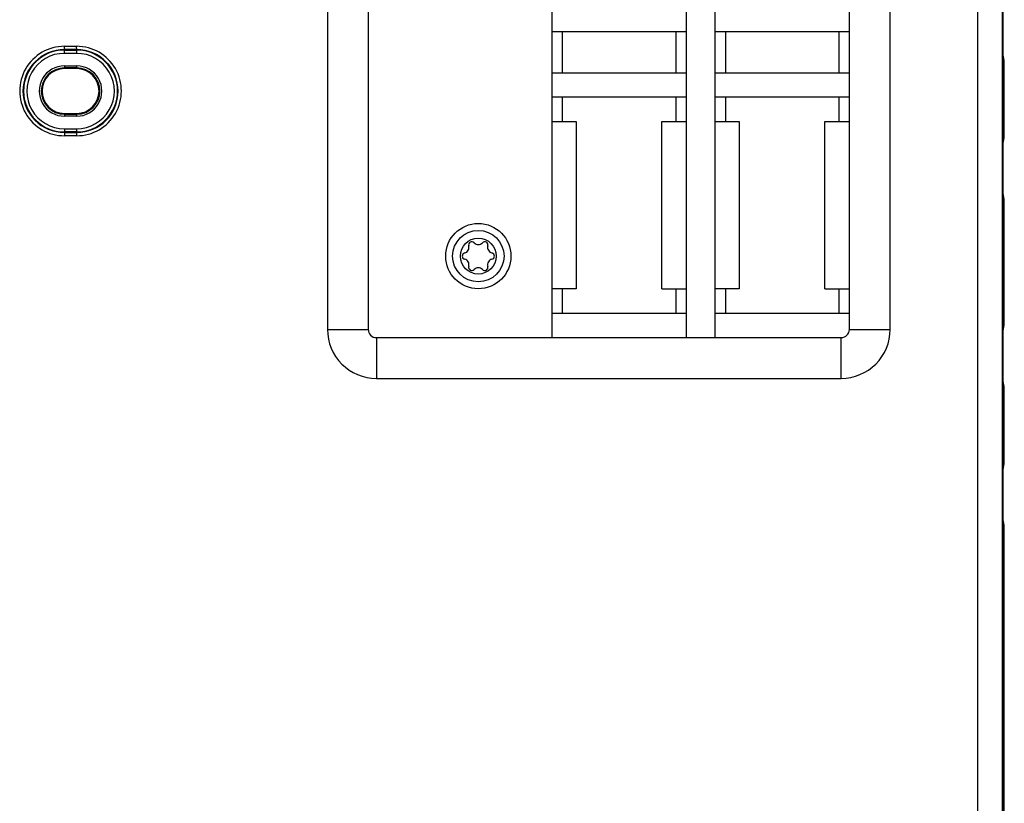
# Model space of a CAD drawing. Extents: x 0 to 594, y 0 to 420.
# Tile 9 of 157: x 233 to 257, y 47 to 66. Entities that reach past the tile are written whole.
import ezdxf

# ---------------------------------------------------------------- set-up
doc = ezdxf.new("R2010")
doc.units = 0
doc.header["$LTSCALE"] = 32.67
doc.layers.get('0').update_dxf_attribs({"linetype": 'CONTINUOUS'})

msp = doc.modelspace()

# ---------------------------------------------------------------- linework, layer by layer
at = {"color": 7, "linetype": 'CONTINUOUS'}
for p, q in [((256.703, 98.318), (256.703, 45.219)), ((256.714, 98.319), (256.714, 45.219)), ((256.103, 46.219), (256.103, 98.266)), ((245.654, 72.269), (245.654, 58.269)), ((248.954, 72.269), (248.954, 58.269)), ((249.654, 72.269), (249.654, 58.269)), ((240.154, 72.069), (240.154, 58.469)), ((241.154, 72.069), (241.154, 58.469)), ((252.954, 58.469), (252.954, 72.069)), ((253.954, 58.469), (253.954, 72.069)), ((248.954, 65.769), (245.654, 65.769)), ((245.914, 65.769), (245.914, 64.769)), ((248.694, 65.769), (248.694, 64.769)), ((252.954, 65.769), (249.654, 65.769)), ((249.914, 65.769), (249.914, 64.769)), ((252.694, 65.769), (252.694, 64.769)), ((233.704, 65.416), (234.004, 65.416)), ((233.704, 65.243), (233.704, 65.416)), ((234.004, 65.336), (233.704, 65.336)), ((233.704, 65.323), (234.004, 65.323)), ((234.004, 65.243), (233.704, 65.243)), ((256.754, 63.219), (256.754, 65.019)), ((233.704, 64.938), (234.004, 64.938)), ((233.704, 64.938), (233.704, 64.869)), ((234.004, 64.888), (233.704, 64.888)), ((234.004, 64.869), (233.704, 64.869)), ((234.004, 64.869), (234.004, 64.938)), ((245.654, 64.769), (248.954, 64.769)), ((249.654, 64.769), (252.954, 64.769)), ((248.954, 64.169), (245.654, 64.169)), ((245.914, 64.169), (245.914, 63.569)), ((248.694, 64.169), (248.694, 63.569)), ((252.954, 64.169), (249.654, 64.169)), ((249.914, 64.169), (249.914, 63.569)), ((252.694, 64.169), (252.694, 63.569)), ((233.704, 63.769), (234.004, 63.769)), ((233.704, 63.769), (233.704, 63.701)), ((233.704, 63.751), (234.004, 63.751)), ((234.004, 63.701), (234.004, 63.769)), ((234.004, 63.701), (233.704, 63.701)), ((245.654, 63.569), (246.254, 63.569)), ((246.254, 63.569), (246.254, 59.469)), ((248.354, 63.569), (248.954, 63.569)), ((248.354, 59.469), (248.354, 63.569)), ((249.654, 63.569), (250.254, 63.569)), ((250.254, 63.569), (250.254, 59.469)), ((252.354, 63.569), (252.954, 63.569)), ((252.354, 59.469), (252.354, 63.569)), ((233.704, 63.395), (234.004, 63.395)), ((234.004, 63.315), (233.704, 63.315)), ((233.704, 63.302), (234.004, 63.302)), ((234.004, 63.222), (234.004, 63.395)), ((234.004, 63.222), (233.704, 63.222)), ((256.754, 58.619), (256.754, 61.619)), ((246.254, 59.469), (245.654, 59.469)), ((245.914, 59.469), (245.914, 58.869)), ((248.354, 59.469), (248.954, 59.469)), ((248.694, 59.469), (248.694, 58.869)), ((250.254, 59.469), (249.654, 59.469)), ((249.914, 59.469), (249.914, 58.869)), ((252.354, 59.469), (252.954, 59.469)), ((252.694, 59.469), (252.694, 58.869)), ((245.654, 58.869), (248.954, 58.869)), ((249.654, 58.869), (252.954, 58.869)), ((240.154, 58.469), (241.154, 58.469)), ((252.954, 58.469), (253.954, 58.469)), ((241.354, 58.269), (252.754, 58.269)), ((241.354, 58.269), (241.354, 57.269)), ((252.754, 57.269), (252.754, 58.269)), ((241.354, 57.269), (252.754, 57.269)), ((256.754, 55.219), (256.754, 57.019)), ((256.754, 45.619), (256.754, 53.619))]:
    msp.add_line(p, q, dxfattribs=at)
for points in [[(234.004, 65.243), (234.004, 65.35), (234.003, 65.379), (234.004, 65.416)], [(233.704, 63.395), (233.704, 63.289), (233.704, 63.259), (233.704, 63.222)]]:
    msp.add_lwpolyline(points, dxfattribs=at)
for radius in [0.8, 0.63, 0.44]:
    msp.add_circle((243.854, 60.269), radius, dxfattribs=at)
for centre, radius, start, end in [((233.704, 64.319), 1.097, 89.9984, 270.0016), ((233.704, 64.319), 1.017, 90, 270), ((233.704, 64.319), 1.004, 90, 270), ((233.704, 64.319), 0.924, 90, 270.0019), ((234.004, 64.319), 1.097, 269.9984, 90.0016), ((234.004, 64.319), 1.017, 270, 90), ((234.004, 64.319), 1.004, 270, 90), ((234.004, 64.319), 0.924, 270, 90.0019), ((256.254, 65.019), 0.5, 0, 21.8963), ((233.704, 64.319), 0.618, 90, 270.003), ((233.704, 64.319), 0.568, 90, 270), ((233.704, 64.319), 0.55, 90, 270), ((234.004, 64.319), 0.618, 270, 90.003), ((234.004, 64.319), 0.568, 270, 90), ((234.004, 64.319), 0.55, 270, 90), ((256.254, 63.219), 0.5, 338.1034, 360), ((256.254, 61.619), 0.5, 0, 21.8963), ((243.696, 60.543), 0.079, 43.6336, 196.3664), ((244.012, 60.543), 0.079, 343.6336, 136.3664), ((243.486, 60.481), 0.139, 283.6336, 16.3664), ((243.854, 60.693), 0.139, 223.6336, 316.3664), ((244.221, 60.481), 0.139, 163.6336, 256.3664), ((243.538, 60.269), 0.079, 103.6336, 256.3664), ((243.486, 60.057), 0.139, 343.6336, 76.3664), ((244.221, 60.057), 0.139, 103.6336, 196.3664), ((244.17, 60.269), 0.079, 283.6336, 76.3664), ((243.696, 59.996), 0.079, 163.6336, 316.3664), ((243.854, 59.845), 0.139, 43.6336, 136.3664), ((244.012, 59.996), 0.079, 223.6336, 16.3664), ((241.354, 58.469), 1.2, 179.9986, 270.0014), ((241.354, 58.469), 0.2, 179.9909, 270.0091), ((252.754, 58.469), 0.2, 270, 360), ((252.754, 58.469), 1.2, 269.9986, 0.0014), ((256.254, 58.619), 0.5, 338.1034, 360), ((256.254, 57.019), 0.5, 0, 21.8963), ((256.254, 55.219), 0.5, 338.1034, 360), ((256.254, 53.619), 0.5, 0, 21.8963)]:
    msp.add_arc(centre, radius, start, end, dxfattribs=at)

doc.saveas('drawing.dxf')
